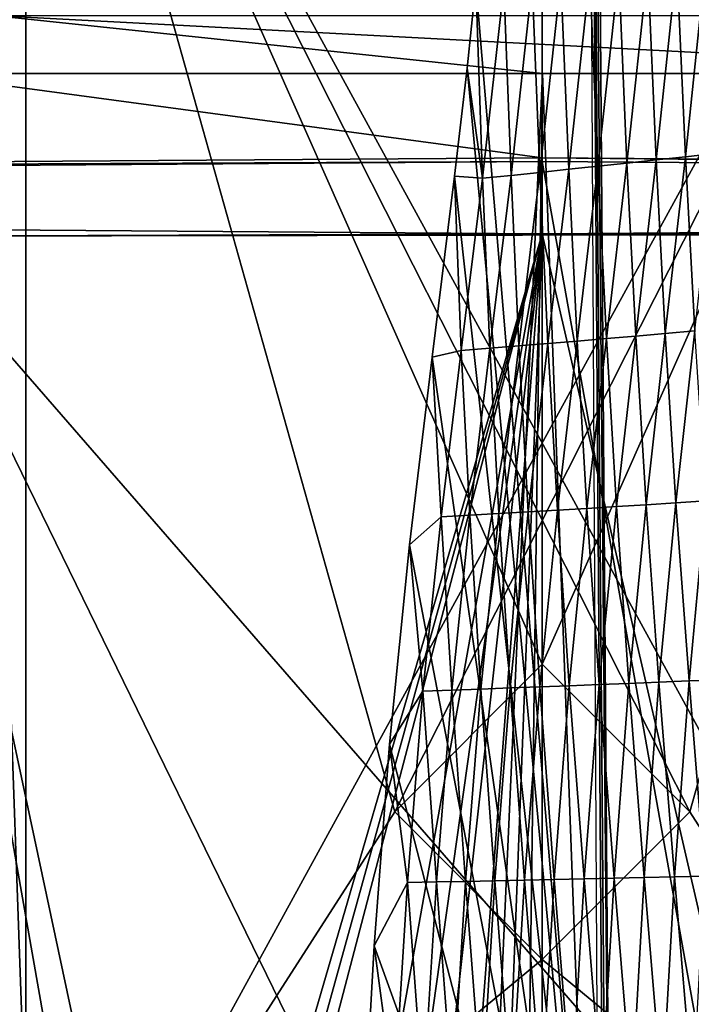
# Model space of a CAD drawing. Extents: x -65 to 446, y -88 to 1318.
# Tile 84 of 229: x 47 to 51, y -40 to -34. Entities that reach past the tile are written whole.
import ezdxf

# ---------------------------------------------------------------- set-up
doc = ezdxf.new("R2010")
doc.units = 0
doc.header["$LTSCALE"] = 65.185185
for name, color, linetype in [('1084', 7, 'CONTINUOUS'), ('1085', 7, 'CONTINUOUS'), ('1122', 7, 'CONTINUOUS'), ('1301', 7, 'CONTINUOUS'), ('1340', 7, 'CONTINUOUS'), ('1386', 7, 'CONTINUOUS'), ('1499', 7, 'CONTINUOUS'), ('1548', 7, 'CONTINUOUS'), ('1549', 7, 'CONTINUOUS'), ('1550', 7, 'CONTINUOUS'), ('1551', 7, 'CONTINUOUS'), ('1552', 7, 'CONTINUOUS'), ('1553', 7, 'CONTINUOUS'), ('1559', 7, 'CONTINUOUS'), ('1560', 7, 'CONTINUOUS'), ('815', 7, 'CONTINUOUS'), ('821', 7, 'CONTINUOUS'), ('822', 7, 'CONTINUOUS'), ('870', 7, 'CONTINUOUS'), ('922', 7, 'CONTINUOUS')]:
    doc.layers.add(name, color=color, linetype=linetype)

msp = doc.modelspace()

# ---------------------------------------------------------------- linework, layer by layer
at = {"layer": '1084', "color": 7, "linetype": 'CONTINUOUS'}
for points in [[(50, -33.9426, 13.9), (59.8284, -35.084, 9.8298), (59.8272, -33.8716, 9.8304), (50, -33.9426, 13.9)], [(50, -35.013, 13.9), (59.8284, -35.084, 9.8298), (50, -33.9426, 13.9), (50, -35.013, 13.9)]]:
    msp.add_3dface(points, dxfattribs=at)
at = {"layer": '1085', "color": 7, "linetype": 'CONTINUOUS'}
for points in [[(40.3427, -35.0811, 9.9978), (50, -35.013, 13.9), (41.7047, -33.8947, 11.1534), (40.3427, -35.0811, 9.9978)], [(41.7047, -33.8947, 11.1534), (50, -35.013, 13.9), (50, -33.9426, 13.9), (41.7047, -33.8947, 11.1534)]]:
    msp.add_3dface(points, dxfattribs=at)
at = {"layer": '1122', "color": 7, "linetype": 'CONTINUOUS'}
for points in [[(50.0005, -34.5, -16), (46.6174, -34.5, -15.6383), (46.6483, -34.1465, -15.4952), (50.0005, -34.5, -16)], [(53.3526, -34.1464, -15.495), (53.3836, -34.5, -15.6381), (46.6483, -34.1465, -15.4952), (53.3526, -34.1464, -15.495)], [(53.3836, -34.5, -15.6381), (50.0005, -34.5, -16), (46.6483, -34.1465, -15.4952), (53.3836, -34.5, -15.6381)]]:
    msp.add_3dface(points, dxfattribs=at)
at = {"layer": '1301', "color": 7, "linetype": 'CONTINUOUS'}
for points in [[(50.301, -33.8575, 14.7553), (54.0933, -33.843, 13.9243), (50.4004, -52.2625, 16.6897), (50.301, -33.8575, 14.7553)], [(50.4004, -52.2625, 16.6897), (54.0933, -33.843, 13.9243), (50.5189, -75.5, 19.1321), (50.4004, -52.2625, 16.6897)], [(50.5189, -75.5, 19.1321), (54.0933, -33.843, 13.9243), (51.8312, -75.5, 18.9461), (50.5189, -75.5, 19.1321)]]:
    msp.add_3dface(points, dxfattribs=at)
at = {"layer": '1340', "color": 7, "linetype": 'CONTINUOUS'}
for points in [[(50.2327, -22.041, 16.5298), (-55.817, -22.041, 16.5298), (20.277, -34.4664, 17.8358), (50.2327, -22.041, 16.5298)], [(23.3256, -35.5033, 17.9448), (50.2327, -22.041, 16.5298), (20.277, -34.4664, 17.8358), (23.3256, -35.5033, 17.9448)], [(25.0949, -38.1293, 18.2208), (50.2327, -22.041, 16.5298), (23.3256, -35.5033, 17.9448), (25.0949, -38.1293, 18.2208)], [(28.2155, -50.9658, 19.5699), (50.2327, -22.041, 16.5298), (25.0949, -38.1293, 18.2208), (28.2155, -50.9658, 19.5699)], [(30.5595, -64.2624, 20.9675), (50.2327, -22.041, 16.5298), (28.2155, -50.9658, 19.5699), (30.5595, -64.2624, 20.9675)], [(50.6573, -81.9304, 22.8245), (50.2327, -22.041, 16.5298), (30.5595, -64.2624, 20.9675), (50.6573, -81.9304, 22.8245)], [(50.6573, -81.9304, 22.8245), (50.5183, -58.3603, 20.3471), (50.2327, -22.041, 16.5298), (50.6573, -81.9304, 22.8245)], [(50.5183, -58.3603, 20.3471), (50.4273, -43.8355, 18.8205), (50.2327, -22.041, 16.5298), (50.5183, -58.3603, 20.3471)], [(50.3229, -29.8337, 17.3489), (50.2327, -22.041, 16.5298), (50.4273, -43.8355, 18.8205), (50.3229, -29.8337, 17.3489)]]:
    msp.add_3dface(points, dxfattribs=at)
at = {"layer": '1386', "color": 7, "linetype": 'CONTINUOUS'}
for points in [[(50.3229, -29.8337, 17.3489), (50.4273, -43.8355, 18.8205), (49.5957, -33.9518, 17.8077), (50.3229, -29.8337, 17.3489)], [(49.5957, -33.9518, 17.8077), (50.4273, -43.8355, 18.8205), (49.5411, -34.466, 17.8645), (49.5957, -33.9518, 17.8077)], [(49.5411, -34.466, 17.8645), (50.4273, -43.8355, 18.8205), (49.4651, -35.125, 17.9377), (49.5411, -34.466, 17.8645)], [(49.4651, -35.125, 17.9377), (50.4273, -43.8355, 18.8205), (49.3283, -36.2277, 18.0612), (49.4651, -35.125, 17.9377)], [(49.3283, -36.2277, 18.0612), (50.4273, -43.8355, 18.8205), (49.1898, -37.3722, 18.19), (49.3283, -36.2277, 18.0612)], [(49.1898, -37.3722, 18.19), (50.4273, -43.8355, 18.8205), (49.0686, -38.5879, 18.3263), (49.1898, -37.3722, 18.19)], [(49.0686, -38.5879, 18.3263), (50.4273, -43.8355, 18.8205), (48.9755, -39.8173, 18.4631), (49.0686, -38.5879, 18.3263)], [(48.9755, -39.8173, 18.4631), (50.4273, -43.8355, 18.8205), (48.9057, -41.0482, 18.599), (48.9755, -39.8173, 18.4631)]]:
    msp.add_3dface(points, dxfattribs=at)
at = {"layer": '1499', "color": 7, "linetype": 'CONTINUOUS'}
for points in [[(50.6433, -33.8579, 17.74), (50.6951, -35.0258, 17.8564), (50.8208, -33.8354, 17.7223), (50.6433, -33.8579, 17.74)], [(50.6951, -35.0258, 17.8564), (50.874, -35.0062, 17.8375), (50.8208, -33.8354, 17.7223), (50.6951, -35.0258, 17.8564)], [(50.8208, -33.8354, 17.7223), (50.874, -35.0062, 17.8375), (50.9987, -33.8126, 17.7026), (50.8208, -33.8354, 17.7223)], [(50.874, -35.0062, 17.8375), (51.0535, -34.9864, 17.8165), (50.9987, -33.8126, 17.7026), (50.874, -35.0062, 17.8375)], [(50.1143, -33.9239, 17.782), (50.1615, -35.0832, 17.9014), (50.29, -33.9022, 17.7697), (50.1143, -33.9239, 17.782)], [(50.1615, -35.0832, 17.9014), (50.3387, -35.0643, 17.8882), (50.29, -33.9022, 17.7697), (50.1615, -35.0832, 17.9014)], [(50.29, -33.9022, 17.7697), (50.3387, -35.0643, 17.8882), (50.4663, -33.8802, 17.7557), (50.29, -33.9022, 17.7697)], [(50.3387, -35.0643, 17.8882), (50.5166, -35.0452, 17.8733), (50.4663, -33.8802, 17.7557), (50.3387, -35.0643, 17.8882)], [(50.4663, -33.8802, 17.7557), (50.5166, -35.0452, 17.8733), (50.6433, -33.8579, 17.74), (50.4663, -33.8802, 17.7557)], [(50.5166, -35.0452, 17.8733), (50.6951, -35.0258, 17.8564), (50.6433, -33.8579, 17.74), (50.5166, -35.0452, 17.8733)], [(49.5957, -33.9518, 17.8077), (49.5411, -34.466, 17.8645), (49.635, -35.1381, 17.9326), (49.5957, -33.9518, 17.8077)], [(49.5957, -33.9518, 17.8077), (49.635, -35.1381, 17.9326), (49.7653, -33.9662, 17.8027), (49.5957, -33.9518, 17.8077)], [(49.635, -35.1381, 17.9326), (49.8096, -35.1202, 17.9233), (49.7653, -33.9662, 17.8027), (49.635, -35.1381, 17.9326)], [(49.7653, -33.9662, 17.8027), (49.8096, -35.1202, 17.9233), (49.9394, -33.9452, 17.793), (49.7653, -33.9662, 17.8027)], [(49.8096, -35.1202, 17.9233), (49.9851, -35.1019, 17.913), (49.9394, -33.9452, 17.793), (49.8096, -35.1202, 17.9233)], [(49.9394, -33.9452, 17.793), (49.9851, -35.1019, 17.913), (50.1143, -33.9239, 17.782), (49.9394, -33.9452, 17.793)], [(49.9851, -35.1019, 17.913), (50.1615, -35.0832, 17.9014), (50.1143, -33.9239, 17.782), (49.9851, -35.1019, 17.913)], [(49.5411, -34.466, 17.8645), (49.4651, -35.125, 17.9377), (49.635, -35.1381, 17.9326), (49.5411, -34.466, 17.8645)], [(50.874, -35.0062, 17.8375), (50.9314, -36.0685, 17.9408), (51.0535, -34.9864, 17.8165), (50.874, -35.0062, 17.8375)], [(50.3387, -35.0643, 17.8882), (50.3911, -36.1151, 17.9948), (50.5166, -35.0452, 17.8733), (50.3387, -35.0643, 17.8882)], [(50.3911, -36.1151, 17.9948), (50.5706, -36.0998, 17.9788), (50.5166, -35.0452, 17.8733), (50.3911, -36.1151, 17.9948)], [(50.5166, -35.0452, 17.8733), (50.5706, -36.0998, 17.9788), (50.6951, -35.0258, 17.8564), (50.5166, -35.0452, 17.8733)], [(50.5706, -36.0998, 17.9788), (50.7508, -36.0842, 17.9609), (50.6951, -35.0258, 17.8564), (50.5706, -36.0998, 17.9788)], [(50.6951, -35.0258, 17.8564), (50.7508, -36.0842, 17.9609), (50.874, -35.0062, 17.8375), (50.6951, -35.0258, 17.8564)], [(50.7508, -36.0842, 17.9609), (50.9314, -36.0685, 17.9408), (50.874, -35.0062, 17.8375), (50.7508, -36.0842, 17.9609)], [(49.8096, -35.1202, 17.9233), (49.857, -36.1599, 18.0319), (49.9851, -35.1019, 17.913), (49.8096, -35.1202, 17.9233)], [(49.857, -36.1599, 18.0319), (50.0342, -36.1452, 18.0211), (49.9851, -35.1019, 17.913), (49.857, -36.1599, 18.0319)], [(49.9851, -35.1019, 17.913), (50.0342, -36.1452, 18.0211), (50.1615, -35.0832, 17.9014), (49.9851, -35.1019, 17.913)], [(50.0342, -36.1452, 18.0211), (50.2122, -36.1303, 18.0088), (50.1615, -35.0832, 17.9014), (50.0342, -36.1452, 18.0211)], [(50.1615, -35.0832, 17.9014), (50.2122, -36.1303, 18.0088), (50.3387, -35.0643, 17.8882), (50.1615, -35.0832, 17.9014)], [(50.2122, -36.1303, 18.0088), (50.3911, -36.1151, 17.9948), (50.3387, -35.0643, 17.8882), (50.2122, -36.1303, 18.0088)], [(49.4651, -35.125, 17.9377), (49.3283, -36.2277, 18.0612), (49.5056, -36.1882, 18.0502), (49.4651, -35.125, 17.9377)], [(49.4651, -35.125, 17.9377), (49.5056, -36.1882, 18.0502), (49.635, -35.1381, 17.9326), (49.4651, -35.125, 17.9377)], [(49.5056, -36.1882, 18.0502), (49.6808, -36.1742, 18.0415), (49.635, -35.1381, 17.9326), (49.5056, -36.1882, 18.0502)], [(49.635, -35.1381, 17.9326), (49.6808, -36.1742, 18.0415), (49.8096, -35.1202, 17.9233), (49.635, -35.1381, 17.9326)], [(49.6808, -36.1742, 18.0415), (49.857, -36.1599, 18.0319), (49.8096, -35.1202, 17.9233), (49.6808, -36.1742, 18.0415)], [(50.7508, -36.0842, 17.9609), (50.8159, -37.1164, 18.0616), (50.9314, -36.0685, 17.9408), (50.7508, -36.0842, 17.9609)], [(50.8159, -37.1164, 18.0616), (50.9984, -37.1049, 18.0402), (50.9314, -36.0685, 17.9408), (50.8159, -37.1164, 18.0616)], [(50.0342, -36.1452, 18.0211), (50.0924, -37.1609, 18.1259), (50.2122, -36.1303, 18.0088), (50.0342, -36.1452, 18.0211)], [(50.0924, -37.1609, 18.1259), (50.2722, -37.15, 18.1128), (50.2122, -36.1303, 18.0088), (50.0924, -37.1609, 18.1259)], [(50.2122, -36.1303, 18.0088), (50.2722, -37.15, 18.1128), (50.3911, -36.1151, 17.9948), (50.2122, -36.1303, 18.0088)], [(50.2722, -37.15, 18.1128), (50.4528, -37.1389, 18.0978), (50.3911, -36.1151, 17.9948), (50.2722, -37.15, 18.1128)], [(50.3911, -36.1151, 17.9948), (50.4528, -37.1389, 18.0978), (50.5706, -36.0998, 17.9788), (50.3911, -36.1151, 17.9948)], [(50.4528, -37.1389, 18.0978), (50.634, -37.1277, 18.0808), (50.5706, -36.0998, 17.9788), (50.4528, -37.1389, 18.0978)], [(50.5706, -36.0998, 17.9788), (50.634, -37.1277, 18.0808), (50.7508, -36.0842, 17.9609), (50.5706, -36.0998, 17.9788)], [(50.634, -37.1277, 18.0808), (50.8159, -37.1164, 18.0616), (50.7508, -36.0842, 17.9609), (50.634, -37.1277, 18.0808)], [(49.3283, -36.2277, 18.0612), (49.3828, -37.2019, 18.1642), (49.5056, -36.1882, 18.0502), (49.3283, -36.2277, 18.0612)], [(49.3828, -37.2019, 18.1642), (49.5586, -37.1921, 18.1561), (49.5056, -36.1882, 18.0502), (49.3828, -37.2019, 18.1642)], [(49.5056, -36.1882, 18.0502), (49.5586, -37.1921, 18.1561), (49.6808, -36.1742, 18.0415), (49.5056, -36.1882, 18.0502)], [(49.5586, -37.1921, 18.1561), (49.7355, -37.182, 18.1473), (49.6808, -36.1742, 18.0415), (49.5586, -37.1921, 18.1561)], [(49.6808, -36.1742, 18.0415), (49.7355, -37.182, 18.1473), (49.857, -36.1599, 18.0319), (49.6808, -36.1742, 18.0415)], [(49.7355, -37.182, 18.1473), (49.9135, -37.1715, 18.1373), (49.857, -36.1599, 18.0319), (49.7355, -37.182, 18.1473)], [(49.857, -36.1599, 18.0319), (49.9135, -37.1715, 18.1373), (50.0342, -36.1452, 18.0211), (49.857, -36.1599, 18.0319)], [(49.9135, -37.1715, 18.1373), (50.0924, -37.1609, 18.1259), (50.0342, -36.1452, 18.0211), (49.9135, -37.1715, 18.1373)], [(49.3283, -36.2277, 18.0612), (49.1898, -37.3722, 18.19), (49.3828, -37.2019, 18.1642), (49.3283, -36.2277, 18.0612)], [(50.0924, -37.1609, 18.1259), (50.1651, -38.231, 18.2354), (50.2722, -37.15, 18.1128), (50.0924, -37.1609, 18.1259)], [(50.1651, -38.231, 18.2354), (50.3467, -38.2239, 18.2213), (50.2722, -37.15, 18.1128), (50.1651, -38.231, 18.2354)], [(50.2722, -37.15, 18.1128), (50.3467, -38.2239, 18.2213), (50.4528, -37.1389, 18.0978), (50.2722, -37.15, 18.1128)], [(50.3467, -38.2239, 18.2213), (50.529, -38.2166, 18.2052), (50.4528, -37.1389, 18.0978), (50.3467, -38.2239, 18.2213)], [(50.4528, -37.1389, 18.0978), (50.529, -38.2166, 18.2052), (50.634, -37.1277, 18.0808), (50.4528, -37.1389, 18.0978)], [(50.529, -38.2166, 18.2052), (50.712, -38.2093, 18.1869), (50.634, -37.1277, 18.0808), (50.529, -38.2166, 18.2052)], [(50.634, -37.1277, 18.0808), (50.712, -38.2093, 18.1869), (50.8159, -37.1164, 18.0616), (50.634, -37.1277, 18.0808)], [(50.712, -38.2093, 18.1869), (50.8956, -38.2019, 18.1663), (50.8159, -37.1164, 18.0616), (50.712, -38.2093, 18.1869)], [(50.8159, -37.1164, 18.0616), (50.8956, -38.2019, 18.1663), (50.9984, -37.1049, 18.0402), (50.8159, -37.1164, 18.0616)], [(50.8956, -38.2019, 18.1663), (51.08, -38.1944, 18.1434), (50.9984, -37.1049, 18.0402), (50.8956, -38.2019, 18.1663)], [(49.1898, -37.3722, 18.19), (49.2723, -38.2635, 18.2833), (49.3828, -37.2019, 18.1642), (49.1898, -37.3722, 18.19)], [(49.2723, -38.2635, 18.2833), (49.4487, -38.2575, 18.2758), (49.3828, -37.2019, 18.1642), (49.2723, -38.2635, 18.2833)], [(49.3828, -37.2019, 18.1642), (49.4487, -38.2575, 18.2758), (49.5586, -37.1921, 18.1561), (49.3828, -37.2019, 18.1642)], [(49.4487, -38.2575, 18.2758), (49.6262, -38.2513, 18.2676), (49.5586, -37.1921, 18.1561), (49.4487, -38.2575, 18.2758)], [(49.5586, -37.1921, 18.1561), (49.6262, -38.2513, 18.2676), (49.7355, -37.182, 18.1473), (49.5586, -37.1921, 18.1561)], [(49.6262, -38.2513, 18.2676), (49.8048, -38.2447, 18.2583), (49.7355, -37.182, 18.1473), (49.6262, -38.2513, 18.2676)], [(49.7355, -37.182, 18.1473), (49.8048, -38.2447, 18.2583), (49.9135, -37.1715, 18.1373), (49.7355, -37.182, 18.1473)], [(49.8048, -38.2447, 18.2583), (49.9845, -38.2379, 18.2477), (49.9135, -37.1715, 18.1373), (49.8048, -38.2447, 18.2583)], [(49.9135, -37.1715, 18.1373), (49.9845, -38.2379, 18.2477), (50.0924, -37.1609, 18.1259), (49.9135, -37.1715, 18.1373)], [(49.9845, -38.2379, 18.2477), (50.1651, -38.231, 18.2354), (50.0924, -37.1609, 18.1259), (49.9845, -38.2379, 18.2477)], [(49.1898, -37.3722, 18.19), (49.0686, -38.5879, 18.3263), (49.2723, -38.2635, 18.2833), (49.1898, -37.3722, 18.19)], [(49.9845, -38.2379, 18.2477), (50.0727, -39.4129, 18.3683), (50.1651, -38.231, 18.2354), (49.9845, -38.2379, 18.2477)], [(50.0727, -39.4129, 18.3683), (50.255, -39.4089, 18.3548), (50.1651, -38.231, 18.2354), (50.0727, -39.4129, 18.3683)], [(50.1651, -38.231, 18.2354), (50.255, -39.4089, 18.3548), (50.3467, -38.2239, 18.2213), (50.1651, -38.231, 18.2354)], [(50.255, -39.4089, 18.3548), (50.4382, -39.4049, 18.3394), (50.3467, -38.2239, 18.2213), (50.255, -39.4089, 18.3548)], [(50.3467, -38.2239, 18.2213), (50.4382, -39.4049, 18.3394), (50.529, -38.2166, 18.2052), (50.3467, -38.2239, 18.2213)], [(50.4382, -39.4049, 18.3394), (50.6222, -39.4008, 18.3219), (50.529, -38.2166, 18.2052), (50.4382, -39.4049, 18.3394)], [(50.529, -38.2166, 18.2052), (50.6222, -39.4008, 18.3219), (50.712, -38.2093, 18.1869), (50.529, -38.2166, 18.2052)], [(50.6222, -39.4008, 18.3219), (50.807, -39.3967, 18.3021), (50.712, -38.2093, 18.1869), (50.6222, -39.4008, 18.3219)], [(50.712, -38.2093, 18.1869), (50.807, -39.3967, 18.3021), (50.8956, -38.2019, 18.1663), (50.712, -38.2093, 18.1869)], [(50.807, -39.3967, 18.3021), (50.9924, -39.3925, 18.2799), (50.8956, -38.2019, 18.1663), (50.807, -39.3967, 18.3021)], [(50.8956, -38.2019, 18.1663), (50.9924, -39.3925, 18.2799), (51.08, -38.1944, 18.1434), (50.8956, -38.2019, 18.1663)], [(49.0686, -38.5879, 18.3263), (49.1772, -39.4298, 18.4133), (49.2723, -38.2635, 18.2833), (49.0686, -38.5879, 18.3263)], [(49.1772, -39.4298, 18.4133), (49.3539, -39.4269, 18.4061), (49.2723, -38.2635, 18.2833), (49.1772, -39.4298, 18.4133)], [(49.2723, -38.2635, 18.2833), (49.3539, -39.4269, 18.4061), (49.4487, -38.2575, 18.2758), (49.2723, -38.2635, 18.2833)], [(49.3539, -39.4269, 18.4061), (49.5318, -39.4237, 18.3984), (49.4487, -38.2575, 18.2758), (49.3539, -39.4269, 18.4061)], [(49.4487, -38.2575, 18.2758), (49.5318, -39.4237, 18.3984), (49.6262, -38.2513, 18.2676), (49.4487, -38.2575, 18.2758)], [(49.5318, -39.4237, 18.3984), (49.711, -39.4203, 18.3898), (49.6262, -38.2513, 18.2676), (49.5318, -39.4237, 18.3984)], [(49.6262, -38.2513, 18.2676), (49.711, -39.4203, 18.3898), (49.8048, -38.2447, 18.2583), (49.6262, -38.2513, 18.2676)], [(49.711, -39.4203, 18.3898), (49.8913, -39.4166, 18.3798), (49.8048, -38.2447, 18.2583), (49.711, -39.4203, 18.3898)], [(49.8048, -38.2447, 18.2583), (49.8913, -39.4166, 18.3798), (49.9845, -38.2379, 18.2477), (49.8048, -38.2447, 18.2583)], [(49.8913, -39.4166, 18.3798), (50.0727, -39.4129, 18.3683), (49.9845, -38.2379, 18.2477), (49.8913, -39.4166, 18.3798)], [(49.0686, -38.5879, 18.3263), (48.9755, -39.8173, 18.4631), (49.1772, -39.4298, 18.4133), (49.0686, -38.5879, 18.3263)], [(48.9755, -39.8173, 18.4631), (49.0974, -40.728, 18.5568), (49.1772, -39.4298, 18.4133), (48.9755, -39.8173, 18.4631)], [(49.0974, -40.728, 18.5568), (49.2743, -40.7273, 18.5498), (49.1772, -39.4298, 18.4133), (49.0974, -40.728, 18.5568)], [(49.1772, -39.4298, 18.4133), (49.2743, -40.7273, 18.5498), (49.3539, -39.4269, 18.4061), (49.1772, -39.4298, 18.4133)], [(49.2743, -40.7273, 18.5498), (49.4526, -40.7262, 18.5425), (49.3539, -39.4269, 18.4061), (49.2743, -40.7273, 18.5498)], [(49.3539, -39.4269, 18.4061), (49.4526, -40.7262, 18.5425), (49.5318, -39.4237, 18.3984), (49.3539, -39.4269, 18.4061)], [(49.4526, -40.7262, 18.5425), (49.6322, -40.725, 18.5344), (49.5318, -39.4237, 18.3984), (49.4526, -40.7262, 18.5425)], [(49.5318, -39.4237, 18.3984), (49.6322, -40.725, 18.5344), (49.711, -39.4203, 18.3898), (49.5318, -39.4237, 18.3984)], [(49.6322, -40.725, 18.5344), (49.813, -40.7235, 18.5249), (49.711, -39.4203, 18.3898), (49.6322, -40.725, 18.5344)], [(49.711, -39.4203, 18.3898), (49.813, -40.7235, 18.5249), (49.8913, -39.4166, 18.3798), (49.711, -39.4203, 18.3898)], [(49.813, -40.7235, 18.5249), (49.9949, -40.7219, 18.5138), (49.8913, -39.4166, 18.3798), (49.813, -40.7235, 18.5249)], [(49.8913, -39.4166, 18.3798), (49.9949, -40.7219, 18.5138), (50.0727, -39.4129, 18.3683), (49.8913, -39.4166, 18.3798)], [(49.9949, -40.7219, 18.5138), (50.1779, -40.7203, 18.501), (50.0727, -39.4129, 18.3683), (49.9949, -40.7219, 18.5138)], [(50.0727, -39.4129, 18.3683), (50.1779, -40.7203, 18.501), (50.255, -39.4089, 18.3548), (50.0727, -39.4129, 18.3683)], [(50.1779, -40.7203, 18.501), (50.3618, -40.7185, 18.4862), (50.255, -39.4089, 18.3548), (50.1779, -40.7203, 18.501)], [(50.255, -39.4089, 18.3548), (50.3618, -40.7185, 18.4862), (50.4382, -39.4049, 18.3394), (50.255, -39.4089, 18.3548)], [(50.3618, -40.7185, 18.4862), (50.5466, -40.7167, 18.4692), (50.4382, -39.4049, 18.3394), (50.3618, -40.7185, 18.4862)], [(50.4382, -39.4049, 18.3394), (50.5466, -40.7167, 18.4692), (50.6222, -39.4008, 18.3219), (50.4382, -39.4049, 18.3394)], [(50.5466, -40.7167, 18.4692), (50.7323, -40.7149, 18.45), (50.6222, -39.4008, 18.3219), (50.5466, -40.7167, 18.4692)], [(50.6222, -39.4008, 18.3219), (50.7323, -40.7149, 18.45), (50.807, -39.3967, 18.3021), (50.6222, -39.4008, 18.3219)], [(50.7323, -40.7149, 18.45), (50.9188, -40.713, 18.4284), (50.807, -39.3967, 18.3021), (50.7323, -40.7149, 18.45)], [(50.807, -39.3967, 18.3021), (50.9188, -40.713, 18.4284), (50.9924, -39.3925, 18.2799), (50.807, -39.3967, 18.3021)], [(48.9755, -39.8173, 18.4631), (48.9057, -41.0482, 18.599), (49.0974, -40.728, 18.5568), (48.9755, -39.8173, 18.4631)]]:
    msp.add_3dface(points, dxfattribs=at)
at = {"layer": '1548', "linetype": 'CONTINUOUS'}
for points in [[(53.15, -31, 4.5), (46.85, -31, 4.5), (46.85, -42.5, 4.5), (53.15, -31, 4.5)], [(53.15, -31, 4.5), (46.85, -42.5, 4.5), (49.1, -39, 4.5), (53.15, -31, 4.5)], [(50, -38.1, 4.5), (53.15, -31, 4.5), (49.1, -39, 4.5), (50, -38.1, 4.5)], [(50.9, -39, 4.5), (53.15, -31, 4.5), (50, -38.1, 4.5), (50.9, -39, 4.5)], [(53.15, -42.5, 4.5), (53.15, -31, 4.5), (50.9, -39, 4.5), (53.15, -42.5, 4.5)], [(46.85, -42.5, 4.5), (50, -39.9, 4.5), (49.1, -39, 4.5), (46.85, -42.5, 4.5)], [(50, -39.9, 4.5), (53.15, -42.5, 4.5), (50.9, -39, 4.5), (50, -39.9, 4.5)], [(46.85, -42.5, 4.5), (53.15, -42.5, 4.5), (50, -39.9, 4.5), (46.85, -42.5, 4.5)]]:
    msp.add_3dface(points, dxfattribs=at)
at = {"layer": '1549', "linetype": 'CONTINUOUS'}
for points in [[(46.85, -31, 4.5), (46.85, -31, 3.7), (46.85, -42.5, 3.7), (46.85, -31, 4.5)], [(46.85, -42.5, 4.5), (46.85, -31, 4.5), (46.85, -42.5, 3.7), (46.85, -42.5, 4.5)]]:
    msp.add_3dface(points, dxfattribs=at)
at = {"layer": '1550', "linetype": 'CONTINUOUS'}
for points in [[(46.85, -31, 3.7), (53.15, -31, 3.7), (53.15, -42.5, 3.7), (46.85, -31, 3.7)], [(46.85, -31, 3.7), (53.15, -42.5, 3.7), (50.9, -39, 3.7), (46.85, -31, 3.7)], [(46.85, -42.5, 3.7), (46.85, -31, 3.7), (49.1, -39, 3.7), (46.85, -42.5, 3.7)], [(49.1, -39, 3.7), (46.85, -31, 3.7), (50, -38.1, 3.7), (49.1, -39, 3.7)], [(50, -38.1, 3.7), (46.85, -31, 3.7), (50.9, -39, 3.7), (50, -38.1, 3.7)], [(50, -39.9, 3.7), (46.85, -42.5, 3.7), (49.1, -39, 3.7), (50, -39.9, 3.7)], [(53.15, -42.5, 3.7), (50, -39.9, 3.7), (50.9, -39, 3.7), (53.15, -42.5, 3.7)], [(53.15, -42.5, 3.7), (46.85, -42.5, 3.7), (50, -39.9, 3.7), (53.15, -42.5, 3.7)]]:
    msp.add_3dface(points, dxfattribs=at)
at = {"layer": '1551', "linetype": 'CONTINUOUS'}
for points in [[(53.15, -31, -3.7), (46.85, -31, -3.7), (46.85, -42.5, -3.7), (53.15, -31, -3.7)], [(53.15, -31, -3.7), (46.85, -42.5, -3.7), (49.1, -39, -3.7), (53.15, -31, -3.7)], [(50, -38.1, -3.7), (53.15, -31, -3.7), (49.1, -39, -3.7), (50, -38.1, -3.7)], [(50.9, -39, -3.7), (53.15, -31, -3.7), (50, -38.1, -3.7), (50.9, -39, -3.7)], [(53.15, -42.5, -3.7), (53.15, -31, -3.7), (50.9, -39, -3.7), (53.15, -42.5, -3.7)], [(46.85, -42.5, -3.7), (50, -39.9, -3.7), (49.1, -39, -3.7), (46.85, -42.5, -3.7)], [(50, -39.9, -3.7), (53.15, -42.5, -3.7), (50.9, -39, -3.7), (50, -39.9, -3.7)], [(46.85, -42.5, -3.7), (53.15, -42.5, -3.7), (50, -39.9, -3.7), (46.85, -42.5, -3.7)]]:
    msp.add_3dface(points, dxfattribs=at)
at = {"layer": '1552', "linetype": 'CONTINUOUS'}
for points in [[(46.85, -31, -3.7), (46.85, -31, -4.5), (46.85, -42.5, -4.5), (46.85, -31, -3.7)], [(46.85, -42.5, -3.7), (46.85, -31, -3.7), (46.85, -42.5, -4.5), (46.85, -42.5, -3.7)]]:
    msp.add_3dface(points, dxfattribs=at)
at = {"layer": '1553', "linetype": 'CONTINUOUS'}
for points in [[(46.85, -31, -4.5), (53.15, -31, -4.5), (53.15, -42.5, -4.5), (46.85, -31, -4.5)], [(46.85, -42.5, -4.5), (46.85, -31, -4.5), (49.1, -39, -4.5), (46.85, -42.5, -4.5)], [(46.85, -31, -4.5), (53.15, -42.5, -4.5), (50.9, -39, -4.5), (46.85, -31, -4.5)], [(49.1, -39, -4.5), (46.85, -31, -4.5), (50, -38.1, -4.5), (49.1, -39, -4.5)], [(50, -38.1, -4.5), (46.85, -31, -4.5), (50.9, -39, -4.5), (50, -38.1, -4.5)], [(50, -39.9, -4.5), (46.85, -42.5, -4.5), (49.1, -39, -4.5), (50, -39.9, -4.5)], [(53.15, -42.5, -4.5), (50, -39.9, -4.5), (50.9, -39, -4.5), (53.15, -42.5, -4.5)], [(53.15, -42.5, -4.5), (46.85, -42.5, -4.5), (50, -39.9, -4.5), (53.15, -42.5, -4.5)]]:
    msp.add_3dface(points, dxfattribs=at)
at = {"layer": '1559', "linetype": 'CONTINUOUS'}
for points in [[(50, -38.1, 4.5), (49.1, -39, 4.5), (50, -38.1, 3.7), (50, -38.1, 4.5)], [(49.1, -39, 4.5), (49.1, -39, 3.7), (50, -38.1, 3.7), (49.1, -39, 4.5)], [(50, -38.1, -3.7), (49.1, -39, -3.7), (50, -38.1, -4.5), (50, -38.1, -3.7)], [(49.1, -39, -3.7), (49.1, -39, -4.5), (50, -38.1, -4.5), (49.1, -39, -3.7)], [(49.1, -39, 4.5), (50, -39.9, 4.5), (49.1, -39, 3.7), (49.1, -39, 4.5)], [(50, -39.9, 4.5), (50, -39.9, 3.7), (49.1, -39, 3.7), (50, -39.9, 4.5)], [(49.1, -39, -3.7), (50, -39.9, -3.7), (49.1, -39, -4.5), (49.1, -39, -3.7)], [(50, -39.9, -3.7), (50, -39.9, -4.5), (49.1, -39, -4.5), (50, -39.9, -3.7)]]:
    msp.add_3dface(points, dxfattribs=at)
at = {"layer": '1560', "linetype": 'CONTINUOUS'}
for points in [[(50.9, -39, 4.5), (50, -38.1, 4.5), (50.9, -39, 3.7), (50.9, -39, 4.5)], [(50, -38.1, 4.5), (50, -38.1, 3.7), (50.9, -39, 3.7), (50, -38.1, 4.5)], [(50.9, -39, -3.7), (50, -38.1, -3.7), (50.9, -39, -4.5), (50.9, -39, -3.7)], [(50, -38.1, -3.7), (50, -38.1, -4.5), (50.9, -39, -4.5), (50, -38.1, -3.7)], [(50, -39.9, 4.5), (50.9, -39, 4.5), (50, -39.9, 3.7), (50, -39.9, 4.5)], [(50, -39.9, 3.7), (50.9, -39, 4.5), (50.9, -39, 3.7), (50, -39.9, 3.7)], [(50, -39.9, -3.7), (50.9, -39, -3.7), (50, -39.9, -4.5), (50, -39.9, -3.7)], [(50, -39.9, -4.5), (50.9, -39, -3.7), (50.9, -39, -4.5), (50, -39.9, -4.5)]]:
    msp.add_3dface(points, dxfattribs=at)
at = {"layer": '815', "color": 7, "linetype": 'CONTINUOUS'}
for points in [[(56.1491, -35.4752, -12.5773), (46.1173, -35.4904, -13.4508), (55.8319, -46.6567, -12.7275), (56.1491, -35.4752, -12.5773)], [(46.1173, -35.4904, -13.4508), (46.7741, -74.6057, -13.6233), (46.8872, -74.6014, -13.6496), (46.1173, -35.4904, -13.4508)], [(53, -74.6, -13.6748), (46.1173, -35.4904, -13.4508), (50, -74.6, -14), (53, -74.6, -13.6748)], [(46.1173, -35.4904, -13.4508), (53, -74.6, -13.6748), (53.5, -70.1, -13.5554), (46.1173, -35.4904, -13.4508)], [(50, -74.6, -14), (46.1173, -35.4904, -13.4508), (47, -74.6, -13.6748), (50, -74.6, -14)], [(47, -74.6, -13.6748), (46.1173, -35.4904, -13.4508), (46.8872, -74.6014, -13.6496), (47, -74.6, -13.6748)], [(46.1173, -35.4904, -13.4508), (53.5, -70.1, -13.5554), (53.5, -50.6, -13.5554), (46.1173, -35.4904, -13.4508)], [(55.8319, -46.6567, -12.7275), (46.1173, -35.4904, -13.4508), (53.5, -50.6, -13.5554), (55.8319, -46.6567, -12.7275)]]:
    msp.add_3dface(points, dxfattribs=at)
at = {"layer": '821', "color": 7, "linetype": 'CONTINUOUS'}
for points in [[(58.9091, -35.1001, 8.9099), (50, -35.0357, 12.6), (57.5108, -77, 10.1167), (58.9091, -35.1001, 8.9099)], [(57.5108, -77, 10.1167), (50, -35.0357, 12.6), (50, -77, 12.6), (57.5108, -77, 10.1167)], [(50, -35.4756, -12.6), (58.9091, -35.4112, -8.9099), (53.5, -50.6, -12.1041), (50, -35.4756, -12.6)], [(50, -74.6, -12.6), (50, -35.4756, -12.6), (53.5, -50.6, -12.1041), (50, -74.6, -12.6)]]:
    msp.add_3dface(points, dxfattribs=at)
at = {"layer": '822', "color": 7, "linetype": 'CONTINUOUS'}
for points in [[(50, -77, 12.6), (50, -35.0357, 12.6), (41.0909, -35.1001, 8.9099), (50, -77, 12.6)], [(50, -77, 12.6), (41.0909, -35.1001, 8.9099), (39.134, -77, 6.3788), (50, -77, 12.6)], [(41.0909, -35.4112, -8.9099), (50, -35.4756, -12.6), (41.1433, -65.8425, -8.9621), (41.0909, -35.4112, -8.9099)], [(41.1433, -65.8425, -8.9621), (50, -35.4756, -12.6), (41.4895, -66.1886, -9.2914), (41.1433, -65.8425, -8.9621)], [(50, -35.4756, -12.6), (41.8504, -66.5496, -9.6096), (41.4895, -66.1886, -9.2914), (50, -35.4756, -12.6)], [(50, -35.4756, -12.6), (42.7488, -76.0724, -10.3044), (41.8504, -66.5496, -9.6096), (50, -35.4756, -12.6)], [(42.7488, -76.0724, -10.3044), (50, -35.4756, -12.6), (44.3612, -75.4549, -11.2678), (42.7488, -76.0724, -10.3044)], [(44.3612, -75.4549, -11.2678), (50, -35.4756, -12.6), (45.6329, -74.8127, -11.819), (44.3612, -75.4549, -11.2678)], [(50, -35.4756, -12.6), (47, -74.6, -12.2376), (45.6329, -74.8127, -11.819), (50, -35.4756, -12.6)], [(47, -74.6, -12.2376), (50, -35.4756, -12.6), (48.4891, -74.6, -12.5091), (47, -74.6, -12.2376)], [(50, -35.4756, -12.6), (50, -74.6, -12.6), (48.4891, -74.6, -12.5091), (50, -35.4756, -12.6)]]:
    msp.add_3dface(points, dxfattribs=at)
at = {"layer": '870', "color": 7, "linetype": 'CONTINUOUS'}
for points in [[(40.3427, -35.0811, 9.9978), (50, -35.0357, 12.6), (50, -35.013, 13.9), (40.3427, -35.0811, 9.9978)], [(50, -35.0357, 12.6), (40.3427, -35.0811, 9.9978), (41.0909, -35.1001, 8.9099), (50, -35.0357, 12.6)], [(50, -35.0357, 12.6), (58.9091, -35.1001, 8.9099), (50, -35.013, 13.9), (50, -35.0357, 12.6)], [(50, -35.013, 13.9), (58.9091, -35.1001, 8.9099), (59.8284, -35.084, 9.8298), (50, -35.013, 13.9)], [(46.1173, -35.4904, -13.4508), (50, -35.4756, -12.6), (41.0909, -35.4112, -8.9099), (46.1173, -35.4904, -13.4508)], [(58.9091, -35.4112, -8.9099), (50, -35.4756, -12.6), (56.1491, -35.4752, -12.5773), (58.9091, -35.4112, -8.9099)], [(50, -35.4756, -12.6), (46.1173, -35.4904, -13.4508), (56.1491, -35.4752, -12.5773), (50, -35.4756, -12.6)]]:
    msp.add_3dface(points, dxfattribs=at)
at = {"layer": '922', "color": 7, "linetype": 'CONTINUOUS'}
for points in [[(48.1173, -76.5024, -15.8889), (46.5158, -76.1, -15.616), (46.6174, -34.5, -15.6383), (48.1173, -76.5024, -15.8889)], [(50.0005, -34.5, -16), (48.1173, -76.5024, -15.8889), (46.6174, -34.5, -15.6383), (50.0005, -34.5, -16)], [(49.4161, -77.8321, -15.9893), (48.1173, -76.5024, -15.8889), (50.0005, -34.5, -16), (49.4161, -77.8321, -15.9893)], [(51.7853, -82.5951, -15.9001), (49.4161, -77.8321, -15.9893), (50.0005, -34.5, -16), (51.7853, -82.5951, -15.9001)], [(53.3836, -34.5, -15.6381), (51.7853, -82.5951, -15.9001), (50.0005, -34.5, -16), (53.3836, -34.5, -15.6381)]]:
    msp.add_3dface(points, dxfattribs=at)

doc.saveas('drawing.dxf')
